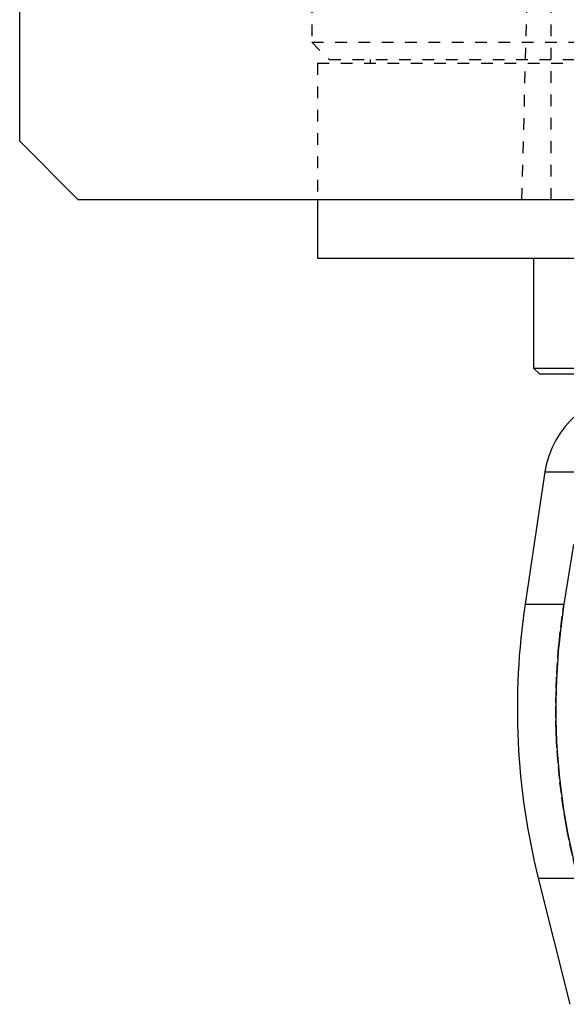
# Model space of a CAD drawing. Extents: x -105 to 105, y -144 to 599.
# Tile 2 of 10: x -105 to -58, y -52 to 32. Entities that reach past the tile are written whole.
import ezdxf

# ---------------------------------------------------------------- set-up
doc = ezdxf.new("R2010")
doc.units = 0
doc.linetypes.add('DASHED', pattern=[2, 1, -1])
doc.layers.add('AM_0', color=7, linetype='CONTINUOUS')
doc.layers.add('AM_3', color=7, linetype='DASHED')

msp = doc.modelspace()

# ---------------------------------------------------------------- linework, layer by layer
at = {"layer": 'AM_0', "color": 7, "linetype": 'CONTINUOUS'}
for p, q in [((-105, 21.5), (-105, 311.5)), ((-100, 16.5), (-105, 21.5)), ((100, 16.5), (-100, 16.5)), ((-79.5, 16.5), (-79.5, 11.5)), ((-79.5, 11.5), (79.5, 11.5)), ((-61, 11.5), (-61, 2.08)), ((-61, 2.08), (-60.5, 1.58)), ((-61, 2.08), (-41.658, 2.08)), ((-60.5, 1.58), (-41.158, 1.58)), ((-60.021, -6.813), (-61.724, -18.159)), ((-60.021, -6.813), (-56.932, -6.813)), ((-57.58, -13.032), (-58.394, -18.159)), ((-61.724, -18.159), (-58.394, -18.159)), ((-60.596, -41.616), (-57.893, -52.426)), ((-60.596, -41.616), (-57.2, -41.616))]:
    msp.add_line(p, q, dxfattribs=at)
msp.add_polyline3d([(-58.394, -18.159, 0), (-58.495, -18.825, 0), (-58.674, -20.156, 0), (-58.821, -21.482, 0), (-58.882, -22.142, 0), (-58.935, -22.799, 0), (-59.018, -24.102, 0), (-59.071, -25.384, 0), (-59.094, -26.642, 0), (-59.089, -27.883, 0), (-59.057, -29.149, 0), (-59.03, -29.791, 0), (-58.995, -30.438, 0), (-58.902, -31.746, 0), (-58.777, -33.067, 0), (-58.62, -34.395, 0), (-58.431, -35.726, 0), (-58.21, -37.055, 0), (-58.088, -37.717, 0), (-57.958, -38.376, 0), (-57.676, -39.685, 0), (-57.366, -40.978, 0), (-57.2, -41.616, 0)], dxfattribs=at)
for centre, radius, start, end in [((-52.11, -8), 8, 90, 171.46703), ((-2.388, -27.062), 60, 171.46703, 194.03784)]:
    msp.add_arc(centre, radius, start, end, dxfattribs=at)
at = {"layer": 'AM_3', "color": 6, "linetype": 'DASHED'}
for p, q in [((-80, 291.5), (-80, 30)), ((-59.5, 16.5), (-59.5, 75.489)), ((-62, 16.5), (-60.5, 73.35)), ((-80, 30), (-78.5, 28.5)), ((-80, 30), (80, 30)), ((-79.5, 28.2), (-79.5, 16.5)), ((-79.5, 28.2), (79.5, 28.2)), ((-78.5, 28.5), (78.5, 28.5)), ((-75, 28.5), (-75, 28.2))]:
    msp.add_line(p, q, dxfattribs=at)
msp.add_polyline3d([(-57.2, -41.616, 0), (-57.366, -40.978, 0), (-57.676, -39.685, 0), (-57.958, -38.376, 0), (-58.088, -37.717, 0), (-58.21, -37.055, 0), (-58.431, -35.726, 0), (-58.62, -34.395, 0), (-58.777, -33.067, 0), (-58.902, -31.746, 0), (-58.995, -30.438, 0), (-59.03, -29.791, 0), (-59.057, -29.149, 0), (-59.089, -27.883, 0), (-59.094, -26.642, 0), (-59.071, -25.384, 0), (-59.018, -24.102, 0), (-58.935, -22.799, 0), (-58.882, -22.142, 0), (-58.821, -21.482, 0), (-58.674, -20.156, 0), (-58.495, -18.825, 0), (-58.394, -18.159, 0)], dxfattribs=at)

doc.saveas('drawing.dxf')
